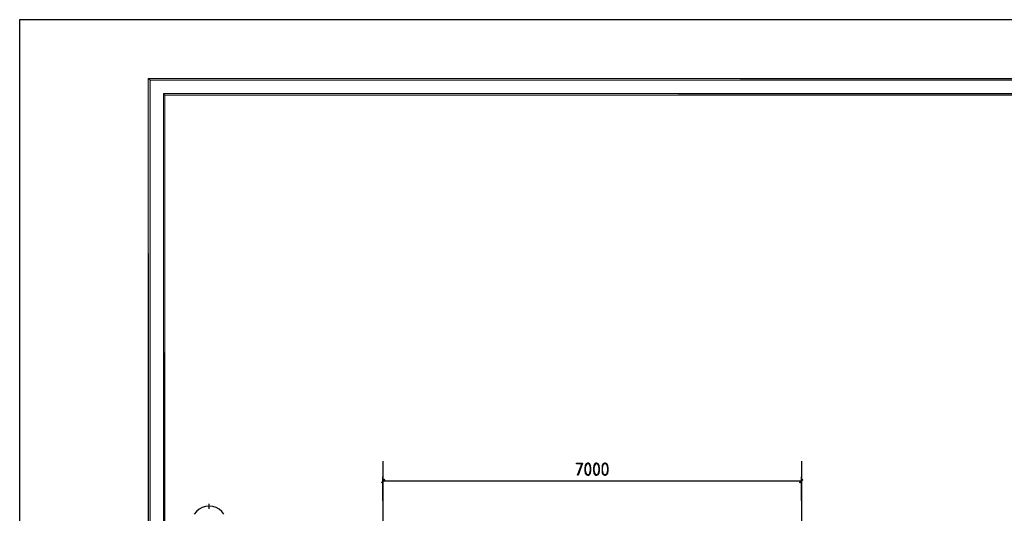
# Model space of a CAD drawing. Header units: millimetres. Extents: x 0 to 420, y 0 to 297.
# Tile 35 of 95: x 0 to 132, y 231 to 297. Entities that reach past the tile are written whole.
import ezdxf

# ---------------------------------------------------------------- set-up
doc = ezdxf.new("R2010")
doc.units = ezdxf.units.MM
doc.layers.add('FILL_000000', color=7, linetype='Continuous')
doc.layers.add('LINE_000000', color=7, linetype='Continuous')

msp = doc.modelspace()

# ---------------------------------------------------------------- hatches: boundary and pattern name
at = {"layer": 'FILL_000000'}
h = msp.add_hatch(color=7, dxfattribs=at)
h.dxf.hatch_style = 1
h.paths.add_polyline_path([(412.28, 289.05), (17.65, 288.84), (17.4, 289.05), (412.28, 289.05)])
h = msp.add_hatch(color=7, dxfattribs=at)
h.dxf.hatch_style = 1
h.paths.add_polyline_path([(17.65, 288.84), (17.4, 289.05), (17.65, 8.09), (17.65, 288.84)])
h = msp.add_hatch(color=7, dxfattribs=at)
h.dxf.hatch_style = 1
h.paths.add_polyline_path([(17.4, 289.05), (17.65, 8.09), (17.4, 7.87), (17.4, 289.05)])
h = msp.add_hatch(color=7, dxfattribs=at)
h.dxf.hatch_style = 1
h.paths.add_polyline_path([(412.07, 288.84), (412.28, 289.05), (17.65, 288.84), (412.07, 288.84)])
h = msp.add_hatch(color=7, dxfattribs=at)
h.dxf.hatch_style = 1
h.paths.add_polyline_path([(363.18, 287.06), (19.64, 286.81), (19.43, 287.06), (363.18, 287.06)])
h = msp.add_hatch(color=7, dxfattribs=at)
h.dxf.hatch_style = 1
h.paths.add_polyline_path([(19.64, 286.81), (19.43, 287.06), (19.64, 10.12), (19.64, 286.81)])
h = msp.add_hatch(color=7, dxfattribs=at)
h.dxf.hatch_style = 1
h.paths.add_polyline_path([(19.43, 287.06), (19.64, 10.12), (19.43, 9.86), (19.43, 287.06)])
h = msp.add_hatch(color=7, dxfattribs=at)
h.dxf.hatch_style = 1
h.paths.add_polyline_path([(363.18, 286.81), (363.18, 287.06), (19.64, 286.81), (363.18, 286.81)])
h = msp.add_hatch(color=7, dxfattribs=at)
h.dxf.hatch_style = 1
h.paths.add_polyline_path([(49.02, 235.42), (48.64, 234.95), (48.6, 234.99), (49.02, 235.42)])
h = msp.add_hatch(color=7, dxfattribs=at)
h.dxf.hatch_style = 1
h.paths.add_polyline_path([(49.06, 235.37), (49.02, 235.42), (48.64, 234.95), (49.06, 235.37)])
h = msp.add_hatch(color=7, dxfattribs=at)
h.dxf.hatch_style = 1
h.paths.add_polyline_path([(104.52, 234.99), (104.56, 234.95), (104.94, 235.42), (104.52, 234.99)])
h = msp.add_hatch(color=7, dxfattribs=at)
h.dxf.hatch_style = 1
h.paths.add_polyline_path([(104.56, 234.95), (104.94, 235.42), (104.99, 235.37), (104.56, 234.95)])

# ---------------------------------------------------------------- linework, layer by layer
at = {"layer": 'LINE_000000', "lineweight": 25}
for p, q in [((48.81, 237.83), (48.81, 81.36)), ((104.77, 237.83), (104.77, 81.36)), ((48.81, 232.58), (48.81, 235.75)), ((104.77, 235.16), (48.81, 235.16)), ((104.77, 232.58), (104.77, 235.75)), ((25.57, 231.48), (25.57, 232.16))]:
    msp.add_line(p, q, dxfattribs=at)
for points in [[(0.21, 0), (0.21, 296.93), (420.16, 296.93), (420.16, 0), (0.21, 0)], [(76.16, 237.57), (75.99, 237.49), (75.86, 237.28), (75.82, 236.9), (75.82, 236.64), (75.86, 236.26), (75.99, 236.05), (76.16, 235.97), (76.28, 235.97), (76.45, 236.05), (76.58, 236.26), (76.62, 236.64), (76.62, 236.9), (76.58, 237.28), (76.45, 237.49), (76.28, 237.57), (76.16, 237.57)], [(77.3, 237.57), (77.13, 237.49), (77, 237.28), (76.96, 236.9), (76.96, 236.64), (77, 236.26), (77.13, 236.05), (77.3, 235.97), (77.43, 235.97), (77.6, 236.05), (77.72, 236.26), (77.77, 236.64), (77.77, 236.9), (77.72, 237.28), (77.6, 237.49), (77.43, 237.57), (77.3, 237.57)], [(78.44, 237.57), (78.27, 237.49), (78.15, 237.28), (78.11, 236.9), (78.11, 236.64), (78.15, 236.26), (78.27, 236.05), (78.44, 235.97), (78.57, 235.97), (78.74, 236.05), (78.87, 236.26), (78.91, 236.64), (78.91, 236.9), (78.87, 237.28), (78.74, 237.49), (78.57, 237.57), (78.44, 237.57)]]:
    msp.add_lwpolyline(points, close=True, dxfattribs=at)
at = {"layer": 'LINE_000000', "lineweight": 0}
for points in [[(412.28, 289.05), (17.65, 288.84), (17.4, 289.05), (412.28, 289.05)], [(17.65, 288.84), (17.4, 289.05), (17.65, 8.09), (17.65, 288.84)], [(17.4, 289.05), (17.65, 8.09), (17.4, 7.87), (17.4, 289.05)], [(412.07, 288.84), (412.28, 289.05), (17.65, 288.84), (412.07, 288.84)], [(363.18, 287.06), (19.64, 286.81), (19.43, 287.06), (363.18, 287.06)], [(19.64, 286.81), (19.43, 287.06), (19.64, 10.12), (19.64, 286.81)], [(19.43, 287.06), (19.64, 10.12), (19.43, 9.86), (19.43, 287.06)], [(363.18, 286.81), (363.18, 287.06), (19.64, 286.81), (363.18, 286.81)], [(49.02, 235.42), (48.64, 234.95), (48.6, 234.99), (49.02, 235.42)], [(49.06, 235.37), (49.02, 235.42), (48.64, 234.95), (49.06, 235.37)], [(104.52, 234.99), (104.56, 234.95), (104.94, 235.42), (104.52, 234.99)], [(104.56, 234.95), (104.94, 235.42), (104.99, 235.37), (104.56, 234.95)]]:
    msp.add_lwpolyline(points, close=True, dxfattribs=at)
at = {"layer": 'LINE_000000', "lineweight": 25}
for points in [[(75.44, 237.49), (74.68, 237.49), (74.68, 237.57), (75.48, 237.57), (74.93, 235.97), (74.85, 235.97), (75.44, 237.57)], [(76.07, 237.49), (75.95, 237.28), (75.86, 236.9), (75.86, 236.64), (75.95, 236.26), (76.07, 236.05)], [(76.45, 237.41), (76.28, 237.49), (76.16, 237.49), (75.99, 237.41)], [(76.41, 236.05), (76.5, 236.26), (76.58, 236.64), (76.58, 236.9), (76.5, 237.28), (76.41, 237.49)], [(77.22, 237.49), (77.09, 237.28), (77, 236.9), (77, 236.64), (77.09, 236.26), (77.22, 236.05)], [(77.6, 237.41), (77.43, 237.49), (77.3, 237.49), (77.13, 237.41)], [(77.55, 236.05), (77.64, 236.26), (77.72, 236.64), (77.72, 236.9), (77.64, 237.28), (77.55, 237.49)], [(78.32, 237.49), (78.23, 237.28), (78.15, 236.9), (78.15, 236.64), (78.23, 236.26), (78.32, 236.05)], [(78.74, 237.41), (78.57, 237.49), (78.44, 237.49), (78.27, 237.41)], [(78.7, 236.05), (78.78, 236.26), (78.87, 236.64), (78.87, 236.9), (78.78, 237.28), (78.7, 237.49)], [(75.99, 236.14), (76.16, 236.05), (76.28, 236.05), (76.45, 236.14)], [(77.13, 236.14), (77.3, 236.05), (77.43, 236.05), (77.6, 236.14)], [(78.27, 236.14), (78.44, 236.05), (78.57, 236.05), (78.74, 236.14)], [(27.53, 230.76), (27.24, 231.12), (26.89, 231.41), (26.48, 231.63), (26.03, 231.77), (25.55, 231.82), (25.07, 231.77), (24.62, 231.63), (24.21, 231.41), (23.86, 231.12), (23.56, 230.76)]]:
    msp.add_lwpolyline(points, dxfattribs=at)

doc.saveas('drawing.dxf')
